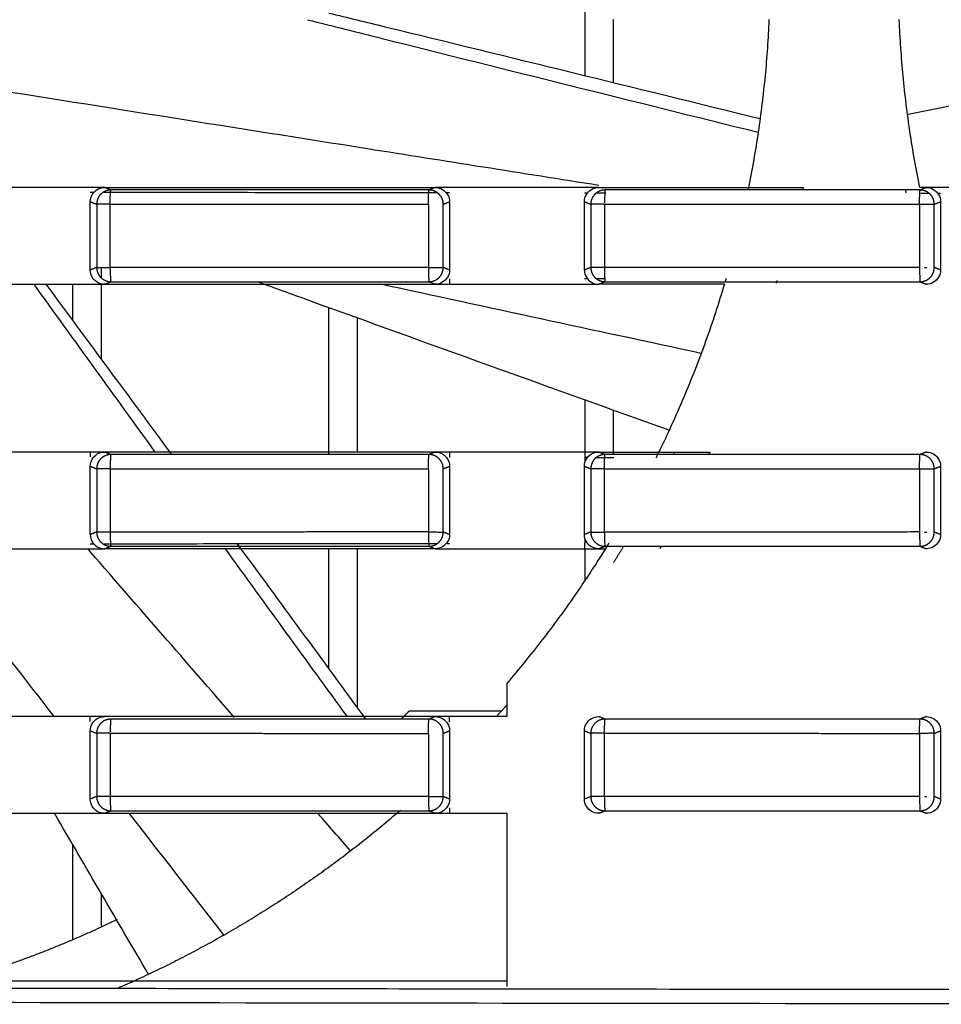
# Model space of a CAD drawing. Header units: millimetres. Extents: x 4946 to 6276, y -4769 to -3439.
# Tile 160 of 195: x 5866 to 5899, y -3662 to -3627. Entities that reach past the tile are written whole.
import ezdxf

# ---------------------------------------------------------------- set-up
doc = ezdxf.new("R2010")
doc.units = ezdxf.units.MM
doc.layers.add('ROXX_NEOmini_FIXTURE', color=7, linetype='Continuous', true_color=0x000000)

msp = doc.modelspace()

# ---------------------------------------------------------------- linework, layer by layer
at = {"layer": 'ROXX_NEOmini_FIXTURE', "color": 18, "lineweight": -3, "true_color": 0x000000}
for points, knots in [([(5876.593, -3627.479), (5877.464, -3627.698), (5882.738, -3629.025), (5888.015, -3630.339), (5892.421, -3631.434)], [-16.79369, -16.79369, -16.79369, -16.79369, -14.098975, -0.478845, -0.478845, -0.478845, -0.478845]), ([(5877.34, -3627.245), (5877.996, -3627.404), (5883.048, -3628.633), (5888.096, -3629.873), (5892.489, -3630.954)], [12.07284, 12.07284, 12.07284, 12.07284, 14.098923, 27.670031, 27.670031, 27.670031, 27.670031]), ([(5897.695, -3630.796), (5902.068, -3629.944), (5907.76, -3628.836), (5913.452, -3627.73), (5914.77, -3627.474)], [-27.527564, -27.527564, -27.527564, -27.527564, -14.043618, -9.979626, -9.979626, -9.979626, -9.979626]), ([(5886.827, -3633.306), (5884.116, -3632.877), (5876.823, -3631.723), (5869.529, -3630.567), (5864.946, -3629.84)], [-22.348521, -22.348521, -22.348521, -22.348521, -14.043618, 0, 0, 0, 0]), ([(5881.162, -3633.567), (5879.897, -3633.566), (5877.23, -3633.564), (5873.324, -3633.556), (5870.684, -3633.553), (5869.446, -3633.552)], [0.413937, 0.413937, 0.413937, 0.413937, 4.207398, 8.414796, 12.130375, 12.130375, 12.130375, 12.130375]), ([(5889.295, -3641.91), (5885.066, -3640.396), (5880.251, -3638.661), (5875.441, -3636.915), (5874.853, -3636.702)], [0.50193, 0.50193, 0.50193, 0.50193, 13.97939, 15.854939, 15.854939, 15.854939, 15.854939]), ([(5874.019, -3652.004), (5872.341, -3650.075), (5870.63, -3648.108), (5868.92, -3646.141), (5868.887, -3646.103)], [-21.782351, -21.782351, -21.782351, -21.782351, -14.043618, -13.89365, -13.89365, -13.89365, -13.89365]), ([(5869.435, -3645.903), (5870.677, -3645.901), (5873.321, -3645.898), (5877.228, -3645.892), (5879.894, -3645.889), (5881.158, -3645.888)], [0.480931, 0.480931, 0.480931, 0.480931, 4.207402, 8.414805, 12.203744, 12.203744, 12.203744, 12.203744])]:
    msp.add_open_spline(points, degree=3, knots=knots, dxfattribs=at)
for points, degree in [([(5886.338, -3629.436), (5886.338, -3628.308), (5886.338, -3627.179)], 2), ([(5887.338, -3629.682), (5887.338, -3628.58), (5887.338, -3627.477)], 2), ([(5892.801, -3627.477), (5892.772, -3628.138), (5892.679, -3629.457), (5892.439, -3631.426), (5892.211, -3632.729), (5892.081, -3633.378)], 3), ([(5898.096, -3633.377), (5897.966, -3632.729), (5897.738, -3631.426), (5897.498, -3629.457), (5897.405, -3628.138), (5897.376, -3627.477)], 3), ([(5868.954, -3633.377), (5868.442, -3633.377), (5867.417, -3633.378), (5865.879, -3633.377), (5864.855, -3633.378), (5864.342, -3633.378)], 3), ([(5868.954, -3633.875), (5868.954, -3633.78), (5869.003, -3633.615), (5869.19, -3633.427), (5869.358, -3633.377), (5869.456, -3633.377)], 3), ([(5869.456, -3633.377), (5869.288, -3633.377), (5869.121, -3633.377), (5868.954, -3633.377)], 3), ([(5869.456, -3633.377), (5870.747, -3633.377), (5873.329, -3633.377), (5877.202, -3633.378), (5879.786, -3633.378), (5881.077, -3633.378)], 3), ([(5869.678, -3633.465), (5869.567, -3633.421), (5869.456, -3633.377)], 2), ([(5881.077, -3633.378), (5880.967, -3633.422), (5880.857, -3633.465)], 2), ([(5881.077, -3633.378), (5881.172, -3633.378), (5881.336, -3633.424), (5881.529, -3633.617), (5881.576, -3633.782), (5881.576, -3633.877)], 3), ([(5881.576, -3633.378), (5881.41, -3633.378), (5881.243, -3633.378), (5881.077, -3633.378)], 3), ([(5886.316, -3633.377), (5885.789, -3633.377), (5884.736, -3633.378), (5883.156, -3633.377), (5882.103, -3633.378), (5881.576, -3633.378)], 3), ([(5886.316, -3633.876), (5886.316, -3633.78), (5886.365, -3633.615), (5886.552, -3633.427), (5886.719, -3633.377), (5886.817, -3633.377)], 3), ([(5886.817, -3633.377), (5886.65, -3633.377), (5886.483, -3633.377), (5886.316, -3633.377)], 3), ([(5886.817, -3633.377), (5887.402, -3633.377), (5888.571, -3633.377), (5890.326, -3633.377), (5891.496, -3633.377), (5892.081, -3633.378)], 3), ([(5892.081, -3633.378), (5892.725, -3633.378), (5893.37, -3633.378), (5894.014, -3633.378)], 3), ([(5898.329, -3633.377), (5898.251, -3633.377), (5898.174, -3633.377), (5898.096, -3633.377)], 3), ([(5898.329, -3633.377), (5898.241, -3633.412), (5898.154, -3633.447)], 2), ([(5898.329, -3633.377), (5898.424, -3633.377), (5898.588, -3633.424), (5898.781, -3633.617), (5898.828, -3633.781), (5898.828, -3633.877)], 3), ([(5898.828, -3633.377), (5898.662, -3633.377), (5898.495, -3633.377), (5898.329, -3633.377)], 3), ([(5903.659, -3633.377), (5903.122, -3633.377), (5902.049, -3633.378), (5900.438, -3633.377), (5899.365, -3633.377), (5898.828, -3633.377)], 3), ([(5869.091, -3633.551), (5869.045, -3633.551), (5869, -3633.551), (5868.954, -3633.551)], 3), ([(5869.655, -3633.965), (5869.655, -3633.733), (5869.667, -3633.473), (5869.678, -3633.465)], 3), ([(5880.857, -3633.465), (5877.13, -3633.465), (5873.404, -3633.465), (5869.678, -3633.465)], 3), ([(5880.833, -3633.969), (5880.833, -3633.738), (5880.848, -3633.473), (5880.857, -3633.465)], 3), ([(5881.576, -3633.568), (5881.54, -3633.568), (5881.504, -3633.568), (5881.468, -3633.568)], 3), ([(5886.418, -3633.575), (5886.384, -3633.575), (5886.35, -3633.575), (5886.316, -3633.575)], 3), ([(5887.065, -3633.575), (5886.952, -3633.575), (5886.84, -3633.575), (5886.728, -3633.575)], 3), ([(5887.04, -3633.465), (5887.032, -3633.473), (5887.023, -3633.698), (5887.022, -3633.922)], 3), ([(5898.109, -3633.465), (5894.419, -3633.465), (5890.729, -3633.465), (5887.04, -3633.465)], 3), ([(5898.092, -3633.967), (5898.092, -3633.735), (5898.103, -3633.473), (5898.109, -3633.465)], 3), ([(5898.113, -3633.464), (5898.111, -3633.465), (5898.109, -3633.465)], 2), ([(5898.434, -3633.587), (5898.287, -3633.587), (5898.139, -3633.587)], 2), ([(5898.828, -3633.588), (5898.79, -3633.588), (5898.752, -3633.588)], 2), ([(5868.954, -3636.279), (5868.954, -3635.077), (5868.954, -3633.875)], 2), ([(5868.954, -3633.875), (5869.067, -3633.92), (5869.18, -3633.965)], 2), ([(5869.18, -3633.965), (5869.18, -3635.077), (5869.18, -3636.189)], 2), ([(5869.655, -3636.19), (5869.655, -3635.077), (5869.655, -3633.965)], 2), ([(5880.833, -3633.969), (5880.833, -3635.077), (5880.833, -3636.185)], 2), ([(5881.356, -3633.966), (5881.466, -3633.921), (5881.576, -3633.877)], 2), ([(5881.356, -3636.19), (5881.356, -3635.078), (5881.356, -3633.966)], 2), ([(5881.576, -3633.877), (5881.576, -3635.077), (5881.576, -3636.278)], 2), ([(5886.316, -3633.876), (5886.428, -3633.92), (5886.54, -3633.965)], 2), ([(5886.316, -3636.279), (5886.316, -3635.077), (5886.316, -3633.876)], 2), ([(5886.54, -3633.965), (5886.54, -3635.077), (5886.54, -3636.189)], 2), ([(5887.022, -3633.965), (5887.022, -3635.077), (5887.022, -3636.19)], 2), ([(5898.092, -3633.967), (5898.092, -3635.077), (5898.092, -3636.188)], 2), ([(5898.607, -3633.965), (5898.718, -3633.921), (5898.828, -3633.877)], 2), ([(5898.607, -3636.19), (5898.607, -3635.077), (5898.607, -3633.965)], 2), ([(5898.828, -3633.877), (5898.828, -3635.077), (5898.828, -3636.278)], 2), ([(5869.18, -3636.189), (5869.067, -3636.234), (5868.954, -3636.279)], 2), ([(5869.456, -3636.777), (5869.358, -3636.777), (5869.191, -3636.728), (5869.004, -3636.541), (5868.954, -3636.376), (5868.954, -3636.279)], 3), ([(5869.338, -3636.189), (5869.338, -3636.361), (5869.338, -3636.532)], 2), ([(5869.655, -3636.19), (5869.655, -3636.421), (5869.666, -3636.681), (5869.677, -3636.689)], 3), ([(5880.833, -3636.185), (5880.833, -3636.256), (5880.834, -3636.329), (5880.836, -3636.398)], 3), ([(5880.836, -3636.398), (5880.841, -3636.554), (5880.851, -3636.684), (5880.857, -3636.689)], 3), ([(5881.576, -3636.278), (5881.576, -3636.373), (5881.529, -3636.538), (5881.336, -3636.73), (5881.172, -3636.777), (5881.077, -3636.777)], 3), ([(5881.576, -3636.278), (5881.466, -3636.234), (5881.356, -3636.19)], 2), ([(5886.54, -3636.189), (5886.428, -3636.234), (5886.316, -3636.279)], 2), ([(5886.316, -3636.279), (5886.316, -3636.376), (5886.366, -3636.541), (5886.552, -3636.728), (5886.72, -3636.777), (5886.817, -3636.777)], 3), ([(5887.022, -3636.19), (5887.022, -3636.421), (5887.03, -3636.681), (5887.038, -3636.689)], 3), ([(5898.092, -3636.188), (5898.092, -3636.259), (5898.093, -3636.332), (5898.094, -3636.401)], 3), ([(5898.094, -3636.401), (5898.098, -3636.556), (5898.104, -3636.684), (5898.109, -3636.689)], 3), ([(5898.262, -3636.19), (5898.29, -3636.19), (5898.32, -3636.19), (5898.349, -3636.19)], 3), ([(5898.828, -3636.278), (5898.828, -3636.373), (5898.781, -3636.538), (5898.588, -3636.731), (5898.424, -3636.777), (5898.329, -3636.777)], 3), ([(5898.828, -3636.278), (5898.718, -3636.234), (5898.607, -3636.19)], 2), ([(5864.342, -3636.777), (5864.855, -3636.778), (5865.879, -3636.777), (5867.417, -3636.778), (5868.442, -3636.777), (5868.954, -3636.777)], 3), ([(5866.969, -3636.777), (5868.386, -3638.746), (5869.805, -3640.712), (5871.227, -3642.677)], 3), ([(5867.395, -3636.777), (5868.869, -3638.772), (5870.34, -3640.768), (5871.809, -3642.765)], 3), ([(5868.338, -3638.055), (5868.338, -3637.416), (5868.338, -3636.777)], 2), ([(5868.954, -3636.777), (5869.121, -3636.777), (5869.288, -3636.777), (5869.456, -3636.777)], 3), ([(5869.338, -3636.777), (5869.338, -3638.094), (5869.338, -3639.41)], 2), ([(5869.456, -3636.777), (5869.566, -3636.733), (5869.677, -3636.689)], 2), ([(5869.456, -3636.777), (5870.747, -3636.777), (5873.329, -3636.777), (5877.203, -3636.778), (5879.785, -3636.777), (5881.077, -3636.777)], 3), ([(5869.677, -3636.689), (5873.403, -3636.689), (5877.13, -3636.689), (5880.857, -3636.689)], 3), ([(5890.419, -3639.211), (5886.664, -3638.402), (5882.911, -3637.591), (5879.157, -3636.778)], 3), ([(5880.857, -3636.689), (5880.967, -3636.733), (5881.077, -3636.777)], 2), ([(5881.077, -3636.777), (5881.243, -3636.777), (5881.41, -3636.777), (5881.576, -3636.777)], 3), ([(5881.576, -3636.587), (5881.576, -3636.682), (5881.576, -3636.777)], 2), ([(5881.576, -3636.777), (5882.103, -3636.778), (5883.156, -3636.777), (5884.736, -3636.778), (5885.789, -3636.777), (5886.316, -3636.777)], 3), ([(5886.316, -3636.58), (5886.35, -3636.58), (5886.384, -3636.58), (5886.418, -3636.58)], 3), ([(5886.316, -3636.777), (5886.483, -3636.777), (5886.65, -3636.777), (5886.817, -3636.777)], 3), ([(5886.756, -3636.58), (5886.854, -3636.58), (5886.953, -3636.579), (5887.052, -3636.579)], 3), ([(5886.817, -3636.777), (5886.927, -3636.733), (5887.038, -3636.689)], 2), ([(5891.234, -3636.777), (5890.743, -3636.777), (5889.761, -3636.778), (5888.289, -3636.777), (5887.308, -3636.777), (5886.817, -3636.777)], 3), ([(5887.038, -3636.689), (5890.728, -3636.689), (5894.418, -3636.689), (5898.109, -3636.689)], 3), ([(5891.234, -3636.777), (5891.032, -3637.452), (5890.593, -3638.792), (5889.824, -3640.761), (5889.24, -3642.044), (5888.931, -3642.677)], 3), ([(5898.109, -3636.689), (5898.219, -3636.733), (5898.329, -3636.777)], 2), ([(5877.338, -3642.765), (5877.338, -3640.184), (5877.338, -3637.604)], 2), ([(5878.338, -3637.96), (5878.338, -3640.319), (5878.338, -3642.678)], 2), ([(5886.338, -3642.999), (5886.338, -3641.924), (5886.338, -3640.85)], 2), ([(5887.338, -3642.765), (5887.338, -3641.987), (5887.338, -3641.209)], 2), ([(5868.954, -3642.677), (5868.442, -3642.677), (5867.417, -3642.678), (5865.879, -3642.677), (5864.855, -3642.678), (5864.342, -3642.678)], 3), ([(5868.954, -3643.175), (5868.954, -3643.08), (5869.003, -3642.915), (5869.19, -3642.727), (5869.358, -3642.677), (5869.456, -3642.677)], 3), ([(5869.456, -3642.677), (5869.288, -3642.677), (5869.121, -3642.677), (5868.954, -3642.677)], 3), ([(5868.954, -3642.677), (5868.954, -3642.764), (5868.954, -3642.851)], 2), ([(5881.077, -3642.678), (5879.786, -3642.678), (5877.202, -3642.678), (5873.329, -3642.677), (5870.747, -3642.677), (5869.456, -3642.677)], 3), ([(5869.678, -3642.765), (5869.567, -3642.721), (5869.456, -3642.677)], 2), ([(5881.077, -3642.678), (5880.967, -3642.722), (5880.857, -3642.765)], 2), ([(5881.077, -3642.678), (5881.172, -3642.678), (5881.336, -3642.724), (5881.529, -3642.917), (5881.576, -3643.082), (5881.576, -3643.177)], 3), ([(5881.576, -3642.678), (5881.41, -3642.678), (5881.243, -3642.678), (5881.077, -3642.678)], 3), ([(5886.316, -3642.677), (5885.789, -3642.677), (5884.736, -3642.678), (5883.156, -3642.677), (5882.103, -3642.678), (5881.576, -3642.678)], 3), ([(5881.576, -3642.678), (5881.576, -3642.773), (5881.576, -3642.868)], 2), ([(5886.316, -3643.176), (5886.316, -3643.08), (5886.365, -3642.915), (5886.552, -3642.727), (5886.719, -3642.677), (5886.817, -3642.677)], 3), ([(5886.817, -3642.677), (5886.65, -3642.677), (5886.483, -3642.677), (5886.316, -3642.677)], 3), ([(5886.817, -3642.677), (5887.874, -3642.677), (5888.931, -3642.677)], 2), ([(5887.039, -3642.765), (5886.928, -3642.721), (5886.817, -3642.677)], 2), ([(5888.931, -3642.677), (5889.536, -3642.677), (5890.141, -3642.678), (5890.747, -3642.678)], 3), ([(5898.329, -3642.677), (5898.219, -3642.721), (5898.109, -3642.765)], 2), ([(5898.329, -3642.677), (5898.424, -3642.677), (5898.588, -3642.724), (5898.781, -3642.917), (5898.828, -3643.081), (5898.828, -3643.177)], 3), ([(5869.678, -3642.765), (5869.667, -3642.773), (5869.655, -3643.033), (5869.655, -3643.265)], 3), ([(5880.857, -3642.765), (5877.13, -3642.765), (5873.404, -3642.765), (5869.678, -3642.765)], 3), ([(5880.833, -3643.269), (5880.833, -3643.038), (5880.848, -3642.773), (5880.857, -3642.765)], 3), ([(5886.418, -3642.874), (5886.367, -3642.874), (5886.316, -3642.874)], 2), ([(5887.348, -3642.875), (5887.014, -3642.875), (5886.681, -3642.875)], 2), ([(5887.022, -3643.265), (5887.022, -3643.033), (5887.031, -3642.773), (5887.039, -3642.765)], 3), ([(5898.109, -3642.765), (5894.418, -3642.765), (5890.728, -3642.765), (5887.039, -3642.765)], 3), ([(5898.092, -3643.267), (5898.092, -3643.036), (5898.103, -3642.773), (5898.109, -3642.765)], 3), ([(5868.954, -3643.175), (5869.067, -3643.22), (5869.18, -3643.265)], 2), ([(5868.954, -3645.579), (5868.954, -3644.377), (5868.954, -3643.175)], 2), ([(5869.18, -3643.265), (5869.18, -3644.377), (5869.18, -3645.489)], 2), ([(5869.655, -3643.265), (5869.655, -3644.377), (5869.655, -3645.49)], 2), ([(5880.833, -3643.269), (5880.833, -3644.377), (5880.833, -3645.485)], 2), ([(5881.356, -3643.265), (5881.466, -3643.221), (5881.576, -3643.177)], 2), ([(5881.356, -3645.49), (5881.356, -3644.377), (5881.356, -3643.265)], 2), ([(5881.576, -3643.177), (5881.576, -3644.377), (5881.576, -3645.578)], 2), ([(5886.316, -3643.176), (5886.428, -3643.22), (5886.54, -3643.265)], 2), ([(5886.316, -3645.579), (5886.316, -3644.377), (5886.316, -3643.176)], 2), ([(5886.54, -3643.265), (5886.54, -3644.376), (5886.54, -3645.488)], 2), ([(5887.022, -3645.49), (5887.022, -3644.377), (5887.022, -3643.265)], 2), ([(5898.092, -3643.267), (5898.092, -3644.377), (5898.092, -3645.488)], 2), ([(5898.607, -3643.265), (5898.718, -3643.221), (5898.828, -3643.177)], 2), ([(5898.607, -3645.49), (5898.607, -3644.377), (5898.607, -3643.265)], 2), ([(5898.828, -3643.177), (5898.828, -3644.377), (5898.828, -3645.578)], 2), ([(5869.18, -3645.489), (5869.067, -3645.534), (5868.954, -3645.579)], 2), ([(5869.655, -3645.49), (5869.655, -3645.721), (5869.666, -3645.981), (5869.677, -3645.989)], 3), ([(5880.833, -3645.485), (5880.833, -3645.556), (5880.834, -3645.629), (5880.836, -3645.697)], 3), ([(5881.576, -3645.578), (5881.466, -3645.534), (5881.356, -3645.49)], 2), ([(5886.54, -3645.488), (5886.428, -3645.533), (5886.316, -3645.579)], 2), ([(5887.022, -3645.49), (5887.022, -3645.721), (5887.03, -3645.981), (5887.038, -3645.989)], 3), ([(5898.092, -3645.488), (5898.092, -3645.559), (5898.093, -3645.632), (5898.094, -3645.701)], 3), ([(5898.262, -3645.49), (5898.29, -3645.49), (5898.32, -3645.49), (5898.349, -3645.49)], 3), ([(5898.828, -3645.578), (5898.718, -3645.534), (5898.607, -3645.49)], 2), ([(5868.954, -3645.579), (5868.954, -3645.676), (5869.004, -3645.841), (5869.191, -3646.028), (5869.358, -3646.077), (5869.456, -3646.077)], 3), ([(5880.836, -3645.697), (5880.841, -3645.854), (5880.85, -3645.984), (5880.856, -3645.989)], 3), ([(5881.576, -3645.578), (5881.576, -3645.673), (5881.529, -3645.838), (5881.336, -3646.03), (5881.172, -3646.077), (5881.077, -3646.077)], 3), ([(5886.817, -3646.077), (5886.72, -3646.077), (5886.552, -3646.027), (5886.366, -3645.841), (5886.316, -3645.676), (5886.316, -3645.579)], 3), ([(5886.338, -3645.881), (5886.338, -3645.805), (5886.338, -3645.73)], 2), ([(5898.094, -3645.701), (5898.098, -3645.856), (5898.104, -3645.984), (5898.109, -3645.989)], 3), ([(5898.828, -3645.578), (5898.828, -3645.673), (5898.781, -3645.838), (5898.588, -3646.031), (5898.424, -3646.077), (5898.329, -3646.077)], 3), ([(5867.691, -3651.977), (5866.167, -3650.011), (5864.643, -3648.045), (5863.121, -3646.077)], 3), ([(5864.342, -3646.077), (5864.855, -3646.077), (5865.879, -3646.077), (5867.417, -3646.078), (5868.442, -3646.077), (5868.954, -3646.077)], 3), ([(5868.954, -3645.903), (5868.996, -3645.903), (5869.037, -3645.903), (5869.079, -3645.903)], 3), ([(5868.954, -3646.077), (5869.121, -3646.077), (5869.288, -3646.077), (5869.456, -3646.077)], 3), ([(5869.456, -3646.077), (5869.566, -3646.033), (5869.677, -3645.989)], 2), ([(5881.077, -3646.077), (5879.785, -3646.077), (5877.203, -3646.078), (5873.329, -3646.077), (5870.747, -3646.077), (5869.456, -3646.077)], 3), ([(5869.677, -3645.989), (5873.403, -3645.989), (5877.129, -3645.989), (5880.856, -3645.989)], 3), ([(5873.689, -3646.077), (5875.116, -3648.045), (5876.545, -3650.012), (5877.975, -3651.978)], 3), ([(5874.108, -3645.896), (5875.617, -3647.952), (5877.123, -3650.009), (5878.628, -3652.067)], 3), ([(5877.338, -3650.302), (5877.338, -3648.19), (5877.338, -3646.078)], 2), ([(5878.338, -3646.078), (5878.338, -3648.874), (5878.338, -3651.671)], 2), ([(5880.856, -3645.989), (5880.967, -3646.033), (5881.077, -3646.077)], 2), ([(5881.077, -3646.077), (5881.243, -3646.077), (5881.41, -3646.077), (5881.576, -3646.077)], 3), ([(5881.491, -3645.887), (5881.52, -3645.887), (5881.548, -3645.887), (5881.576, -3645.887)], 3), ([(5881.576, -3646.077), (5882.103, -3646.077), (5883.156, -3646.077), (5884.736, -3646.077), (5885.789, -3646.077), (5886.316, -3646.077)], 3), ([(5887.052, -3646.077), (5886.708, -3646.632), (5885.992, -3647.723), (5884.836, -3649.303), (5884.013, -3650.315), (5883.588, -3650.811)], 3), ([(5886.316, -3645.881), (5886.316, -3645.979), (5886.316, -3646.077)], 2), ([(5886.316, -3646.077), (5886.483, -3646.077), (5886.65, -3646.077), (5886.817, -3646.077)], 3), ([(5886.338, -3647.177), (5886.338, -3646.614), (5886.338, -3646.051)], 2), ([(5886.817, -3646.077), (5886.927, -3646.033), (5887.038, -3645.989)], 2), ([(5886.817, -3646.077), (5886.895, -3646.077), (5886.973, -3646.077), (5887.052, -3646.077)], 3), ([(5887.038, -3645.989), (5890.728, -3645.989), (5894.418, -3645.989), (5898.109, -3645.989)], 3), ([(5898.109, -3645.989), (5898.219, -3646.033), (5898.329, -3646.077)], 2), ([(5883.588, -3650.811), (5883.588, -3651.394), (5883.588, -3651.977)], 2), ([(5868.954, -3651.977), (5868.442, -3651.977), (5867.417, -3651.978), (5865.879, -3651.977), (5864.855, -3651.978), (5864.342, -3651.978)], 3), ([(5868.954, -3652.475), (5868.954, -3652.38), (5869.003, -3652.215), (5869.19, -3652.027), (5869.358, -3651.977), (5869.456, -3651.977)], 3), ([(5869.456, -3651.977), (5869.288, -3651.977), (5869.121, -3651.977), (5868.954, -3651.977)], 3), ([(5868.954, -3652.151), (5868.954, -3652.064), (5868.954, -3651.977)], 2), ([(5881.077, -3651.978), (5879.786, -3651.978), (5877.202, -3651.978), (5873.329, -3651.977), (5870.747, -3651.977), (5869.456, -3651.977)], 3), ([(5869.679, -3652.065), (5869.669, -3652.073), (5869.656, -3652.294), (5869.655, -3652.516)], 3), ([(5880.857, -3652.065), (5877.13, -3652.065), (5873.405, -3652.065), (5869.679, -3652.065)], 3), ([(5880.163, -3651.777), (5881.789, -3651.777), (5883.415, -3651.777)], 2), ([(5880.833, -3652.569), (5880.833, -3652.338), (5880.848, -3652.073), (5880.857, -3652.065)], 3), ([(5881.077, -3651.978), (5880.967, -3652.022), (5880.857, -3652.065)], 2), ([(5881.077, -3651.978), (5881.172, -3651.978), (5881.336, -3652.024), (5881.529, -3652.217), (5881.576, -3652.382), (5881.576, -3652.477)], 3), ([(5881.576, -3651.978), (5881.41, -3651.978), (5881.243, -3651.978), (5881.077, -3651.978)], 3), ([(5883.588, -3651.977), (5882.918, -3651.977), (5882.247, -3651.978), (5881.576, -3651.978)], 3), ([(5881.576, -3652.168), (5881.576, -3652.073), (5881.576, -3651.978)], 2), ([(5886.316, -3652.476), (5886.316, -3652.38), (5886.365, -3652.215), (5886.552, -3652.027), (5886.719, -3651.977), (5886.817, -3651.977)], 3), ([(5887.04, -3652.065), (5886.929, -3652.021), (5886.817, -3651.977)], 2), ([(5887.022, -3652.522), (5887.023, -3652.298), (5887.032, -3652.073), (5887.04, -3652.065)], 3), ([(5898.109, -3652.065), (5894.419, -3652.065), (5890.729, -3652.065), (5887.04, -3652.065)], 3), ([(5898.092, -3652.567), (5898.092, -3652.335), (5898.103, -3652.073), (5898.109, -3652.065)], 3), ([(5898.329, -3651.977), (5898.219, -3652.021), (5898.109, -3652.065)], 2), ([(5898.329, -3651.977), (5898.424, -3651.977), (5898.588, -3652.024), (5898.781, -3652.217), (5898.828, -3652.381), (5898.828, -3652.477)], 3), ([(5868.954, -3654.879), (5868.954, -3653.677), (5868.954, -3652.475)], 2), ([(5868.954, -3652.475), (5869.067, -3652.52), (5869.18, -3652.565)], 2), ([(5869.18, -3652.565), (5869.18, -3653.676), (5869.18, -3654.787)], 2), ([(5869.655, -3652.565), (5869.655, -3653.677), (5869.655, -3654.79)], 2), ([(5880.833, -3652.569), (5880.833, -3653.677), (5880.833, -3654.785)], 2), ([(5881.356, -3652.565), (5881.466, -3652.521), (5881.576, -3652.477)], 2), ([(5881.356, -3654.79), (5881.356, -3653.677), (5881.356, -3652.565)], 2), ([(5881.576, -3652.477), (5881.576, -3653.677), (5881.576, -3654.878)], 2), ([(5886.316, -3652.476), (5886.428, -3652.52), (5886.54, -3652.565)], 2), ([(5886.316, -3654.879), (5886.316, -3653.677), (5886.316, -3652.476)], 2), ([(5886.54, -3652.565), (5886.54, -3653.677), (5886.54, -3654.789)], 2), ([(5887.022, -3654.79), (5887.022, -3653.677), (5887.022, -3652.565)], 2), ([(5898.092, -3652.567), (5898.092, -3653.677), (5898.092, -3654.788)], 2), ([(5898.607, -3652.566), (5898.718, -3652.521), (5898.828, -3652.477)], 2), ([(5898.607, -3654.79), (5898.607, -3653.678), (5898.607, -3652.566)], 2), ([(5898.828, -3652.477), (5898.828, -3653.677), (5898.828, -3654.878)], 2), ([(5869.18, -3654.787), (5869.067, -3654.833), (5868.954, -3654.879)], 2), ([(5869.655, -3654.79), (5869.655, -3655.021), (5869.666, -3655.281), (5869.677, -3655.289)], 3), ([(5880.833, -3654.785), (5880.833, -3654.856), (5880.834, -3654.929), (5880.836, -3654.997)], 3), ([(5881.576, -3654.878), (5881.466, -3654.834), (5881.356, -3654.79)], 2), ([(5886.54, -3654.789), (5886.428, -3654.834), (5886.316, -3654.879)], 2), ([(5887.022, -3654.79), (5887.022, -3655.021), (5887.03, -3655.281), (5887.038, -3655.289)], 3), ([(5898.092, -3654.788), (5898.092, -3654.858), (5898.093, -3654.932), (5898.094, -3655.001)], 3), ([(5898.262, -3654.79), (5898.29, -3654.79), (5898.32, -3654.79), (5898.349, -3654.79)], 3), ([(5898.828, -3654.878), (5898.718, -3654.834), (5898.607, -3654.79)], 2), ([(5869.456, -3655.377), (5869.358, -3655.377), (5869.191, -3655.328), (5869.004, -3655.141), (5868.954, -3654.976), (5868.954, -3654.879)], 3), ([(5880.836, -3654.997), (5880.841, -3655.154), (5880.85, -3655.284), (5880.856, -3655.289)], 3), ([(5881.576, -3654.878), (5881.576, -3654.973), (5881.529, -3655.138), (5881.336, -3655.33), (5881.172, -3655.377), (5881.077, -3655.377)], 3), ([(5881.576, -3655.188), (5881.576, -3655.283), (5881.576, -3655.377)], 2), ([(5886.817, -3655.377), (5886.72, -3655.377), (5886.552, -3655.327), (5886.366, -3655.141), (5886.316, -3654.976), (5886.316, -3654.879)], 3), ([(5898.094, -3655.001), (5898.097, -3655.156), (5898.104, -3655.284), (5898.108, -3655.289)], 3), ([(5898.828, -3654.878), (5898.828, -3654.973), (5898.781, -3655.138), (5898.588, -3655.331), (5898.424, -3655.377), (5898.329, -3655.377)], 3), ([(5864.342, -3655.377), (5864.855, -3655.377), (5865.879, -3655.377), (5867.417, -3655.378), (5868.442, -3655.377), (5868.954, -3655.377)], 3), ([(5871.001, -3661.039), (5869.898, -3659.153), (5868.797, -3657.266), (5867.698, -3655.377)], 3), ([(5868.954, -3655.377), (5869.121, -3655.377), (5869.288, -3655.377), (5869.456, -3655.377)], 3), ([(5869.456, -3655.377), (5869.566, -3655.333), (5869.677, -3655.289)], 2), ([(5869.456, -3655.377), (5870.747, -3655.377), (5873.329, -3655.377), (5877.203, -3655.378), (5879.785, -3655.377), (5881.077, -3655.377)], 3), ([(5869.677, -3655.289), (5873.403, -3655.289), (5877.129, -3655.289), (5880.856, -3655.289)], 3), ([(5873.652, -3659.659), (5872.543, -3658.232), (5871.435, -3656.805), (5870.327, -3655.377)], 3), ([(5878.103, -3656.7), (5877.72, -3656.259), (5877.336, -3655.818), (5876.953, -3655.378)], 3), ([(5880.856, -3655.289), (5880.967, -3655.333), (5881.077, -3655.377)], 2), ([(5881.077, -3655.377), (5881.243, -3655.377), (5881.41, -3655.377), (5881.576, -3655.377)], 3), ([(5881.576, -3655.377), (5882.247, -3655.378), (5882.918, -3655.377), (5883.588, -3655.377)], 3), ([(5883.588, -3655.377), (5883.588, -3658.424), (5883.588, -3661.471)], 2), ([(5886.817, -3655.377), (5886.927, -3655.333), (5887.038, -3655.289)], 2), ([(5887.038, -3655.289), (5890.728, -3655.289), (5894.417, -3655.289), (5898.108, -3655.289)], 3), ([(5898.108, -3655.289), (5898.218, -3655.333), (5898.329, -3655.377)], 2), ([(5868.338, -3659.818), (5868.338, -3658.147), (5868.338, -3656.477)], 2), ([(5869.338, -3658.192), (5869.338, -3658.783), (5869.338, -3659.374)], 2), ([(5883.588, -3661.277), (5854.338, -3661.277), (5825.088, -3661.277)], 2), ([(6051.382, -3661.931), (6032.167, -3661.985), (5993.673, -3662.064), (5935.838, -3662.106), (5878.004, -3662.064), (5839.51, -3661.985), (5820.294, -3661.931)], 3)]:
    msp.add_open_spline(points, degree=degree, dxfattribs=at)
for points, weights in [([(5892.084, -3633.364), (5892.073, -3633.415), (5892.063, -3633.465)], [0.999771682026, 0.999823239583, 0.999876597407]), ([(5893.992, -3633.465), (5894.003, -3633.422), (5894.014, -3633.378)], [0.994355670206, 0.994431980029, 0.994509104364]), ([(5869.326, -3633.613), (5869.18, -3633.759), (5869.18, -3633.965)], [1, 0.924322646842, 1]), ([(5869.678, -3633.465), (5869.472, -3633.466), (5869.326, -3633.613)], [1, 0.924084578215, 1]), ([(5881.209, -3633.612), (5881.063, -3633.466), (5880.857, -3633.465)], [1, 0.924027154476, 1]), ([(5881.356, -3633.966), (5881.356, -3633.759), (5881.209, -3633.612)], [1, 0.92371343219, 1]), ([(5886.687, -3633.612), (5886.541, -3633.759), (5886.54, -3633.965)], [1, 0.924282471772, 1]), ([(5887.04, -3633.465), (5886.833, -3633.465), (5886.687, -3633.612)], [1, 0.923472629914, 1]), ([(5897.624, -3633.567), (5897.614, -3633.516), (5897.604, -3633.465)], [0.930765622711, 0.931137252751, 0.931510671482]), ([(5898.461, -3633.612), (5898.315, -3633.466), (5898.109, -3633.465)], [1, 0.924067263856, 1]), ([(5898.12, -3633.496), (5898.117, -3633.48), (5898.114, -3633.464)], [0.999901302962, 0.999884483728, 0.999867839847]), ([(5898.607, -3633.965), (5898.607, -3633.758), (5898.461, -3633.612)], [1, 0.923980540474, 1]), ([(5869.655, -3633.965), (5869.218, -3633.965), (5869.18, -3633.965)], [1, 0.752611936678, 1]), ([(5869.655, -3633.965), (5875.243, -3633.965), (5880.833, -3633.969)], [1, 0.999992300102, 1]), ([(5887.022, -3633.965), (5886.579, -3633.965), (5886.54, -3633.965)], [1, 0.748624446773, 1]), ([(5887.022, -3633.965), (5892.556, -3633.965), (5898.092, -3633.967)], [1, 0.999992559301, 1]), ([(5898.092, -3633.967), (5898.566, -3633.965), (5898.607, -3633.965)], [1, 0.72543297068, 1]), ([(5869.18, -3636.189), (5869.218, -3636.19), (5869.655, -3636.19)], [1, 0.752597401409, 1]), ([(5869.18, -3636.189), (5869.18, -3636.396), (5869.326, -3636.542)], [1, 0.924100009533, 1]), ([(5880.833, -3636.185), (5875.243, -3636.19), (5869.655, -3636.19)], [1, 0.999992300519, 1]), ([(5880.833, -3636.185), (5881.314, -3636.19), (5881.356, -3636.19)], [1, 0.719848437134, 1]), ([(5881.209, -3636.543), (5881.355, -3636.396), (5881.356, -3636.19)], [1, 0.924042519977, 1]), ([(5887.022, -3636.19), (5886.579, -3636.19), (5886.54, -3636.189)], [1, 0.748611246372, 1]), ([(5886.54, -3636.189), (5886.541, -3636.396), (5886.687, -3636.542)], [1, 0.924080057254, 1]), ([(5898.092, -3636.188), (5892.556, -3636.19), (5887.022, -3636.19)], [1, 0.999992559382, 1]), ([(5898.461, -3636.543), (5898.607, -3636.396), (5898.607, -3636.19)], [1, 0.924082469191, 1]), ([(5869.326, -3636.542), (5869.471, -3636.688), (5869.677, -3636.689)], [1, 0.924307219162, 1]), ([(5880.857, -3636.689), (5881.063, -3636.689), (5881.209, -3636.543)], [1, 0.923945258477, 1]), ([(5886.687, -3636.542), (5886.832, -3636.689), (5887.038, -3636.689)], [1, 0.924267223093, 1]), ([(5891.293, -3636.575), (5891.277, -3636.632), (5891.26, -3636.689)], [1, 0.999932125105, 0.999866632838]), ([(5893.061, -3636.745), (5893.077, -3636.694), (5893.094, -3636.643)], [0.98975783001, 0.989811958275, 0.989867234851]), ([(5898.109, -3636.689), (5898.315, -3636.689), (5898.461, -3636.543)], [1, 0.923965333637, 1]), ([(5888.948, -3642.642), (5888.891, -3642.759), (5888.833, -3642.877)], [0.999711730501, 0.99985005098, 1]), ([(5889.488, -3642.675), (5889.466, -3642.72), (5889.444, -3642.765)], [0.878296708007, 0.878103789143, 0.877912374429]), ([(5890.693, -3642.753), (5890.711, -3642.715), (5890.729, -3642.678)], [0.987395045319, 0.987383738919, 0.987373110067]), ([(5869.326, -3642.913), (5869.18, -3643.059), (5869.18, -3643.265)], [1, 0.924322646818, 1]), ([(5869.678, -3642.765), (5869.472, -3642.766), (5869.326, -3642.913)], [1, 0.92408457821, 1]), ([(5881.209, -3642.912), (5881.063, -3642.766), (5880.857, -3642.765)], [1, 0.924027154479, 1]), ([(5881.356, -3643.265), (5881.355, -3643.058), (5881.209, -3642.912)], [1, 0.923960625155, 1]), ([(5886.687, -3642.912), (5886.541, -3643.059), (5886.54, -3643.265)], [1, 0.924282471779, 1]), ([(5887.039, -3642.765), (5886.832, -3642.766), (5886.687, -3642.912)], [1, 0.924064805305, 1]), ([(5898.461, -3642.912), (5898.315, -3642.766), (5898.109, -3642.765)], [1, 0.924080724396, 1]), ([(5898.607, -3643.265), (5898.607, -3643.058), (5898.461, -3642.912)], [1, 0.923980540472, 1]), ([(5869.655, -3643.265), (5869.218, -3643.265), (5869.18, -3643.265)], [1, 0.752611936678, 1]), ([(5869.655, -3643.265), (5875.243, -3643.265), (5880.833, -3643.269)], [1, 0.999992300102, 1]), ([(5887.022, -3643.265), (5886.579, -3643.265), (5886.54, -3643.265)], [1, 0.748624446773, 1]), ([(5887.022, -3643.265), (5892.556, -3643.265), (5898.092, -3643.267)], [1, 0.999992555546, 1]), ([(5898.092, -3643.267), (5898.566, -3643.265), (5898.607, -3643.265)], [1, 0.725319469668, 1]), ([(5869.655, -3645.49), (5869.218, -3645.49), (5869.18, -3645.489)], [1, 0.752597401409, 1]), ([(5869.18, -3645.489), (5869.18, -3645.696), (5869.326, -3645.842)], [1, 0.924100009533, 1]), ([(5880.833, -3645.485), (5875.243, -3645.49), (5869.655, -3645.49)], [1, 0.999992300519, 1]), ([(5880.833, -3645.485), (5881.314, -3645.49), (5881.356, -3645.49)], [1, 0.719848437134, 1]), ([(5881.209, -3645.843), (5881.355, -3645.696), (5881.356, -3645.49)], [1, 0.924042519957, 1]), ([(5886.54, -3645.488), (5886.54, -3645.695), (5886.687, -3645.842)], [1, 0.923472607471, 1]), ([(5886.54, -3645.488), (5886.579, -3645.49), (5887.022, -3645.49)], [1, 0.748568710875, 1]), ([(5898.092, -3645.488), (5892.556, -3645.49), (5887.022, -3645.49)], [1, 0.999992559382, 1]), ([(5898.461, -3645.843), (5898.607, -3645.696), (5898.607, -3645.49)], [1, 0.924082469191, 1]), ([(5869.326, -3645.842), (5869.471, -3645.988), (5869.677, -3645.989)], [1, 0.924307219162, 1]), ([(5880.856, -3645.989), (5881.063, -3645.989), (5881.209, -3645.843)], [1, 0.92371345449, 1]), ([(5886.687, -3645.842), (5886.832, -3645.989), (5887.038, -3645.989)], [1, 0.924267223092, 1]), ([(5898.109, -3645.989), (5898.315, -3645.989), (5898.461, -3645.843)], [1, 0.923965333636, 1]), ([(5887.174, -3645.879), (5887.113, -3645.978), (5887.052, -3646.077)], [1, 0.999880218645, 0.999769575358]), ([(5887.692, -3645.989), (5887.518, -3646.277), (5887.338, -3646.562)], [0.866024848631, 0.865122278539, 0.864285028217]), ([(5888.98, -3646.066), (5889.005, -3646.021), (5889.03, -3645.976)], [0.989791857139, 0.989740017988, 0.989689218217]), ([(5883.6, -3651.56), (5883.418, -3651.766), (5883.234, -3651.97)], [0.854404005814, 0.854213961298, 0.854066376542]), ([(5869.679, -3652.065), (5869.472, -3652.065), (5869.326, -3652.213)], [1, 0.923432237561, 1]), ([(5879.881, -3652.06), (5880.023, -3651.92), (5880.163, -3651.777)], [0.997865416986, 0.998917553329, 1]), ([(5881.209, -3652.212), (5881.063, -3652.066), (5880.857, -3652.065)], [1, 0.924027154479, 1]), ([(5887.04, -3652.065), (5886.833, -3652.065), (5886.687, -3652.212)], [1, 0.923472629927, 1]), ([(5898.461, -3652.212), (5898.315, -3652.066), (5898.109, -3652.065)], [1, 0.924067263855, 1]), ([(5869.326, -3652.213), (5869.18, -3652.359), (5869.18, -3652.565)], [1, 0.924322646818, 1]), ([(5881.356, -3652.565), (5881.355, -3652.358), (5881.209, -3652.212)], [1, 0.923960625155, 1]), ([(5886.687, -3652.212), (5886.541, -3652.359), (5886.54, -3652.565)], [1, 0.924282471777, 1]), ([(5898.607, -3652.566), (5898.607, -3652.359), (5898.461, -3652.212)], [1, 0.923673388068, 1]), ([(5869.655, -3652.565), (5869.218, -3652.565), (5869.18, -3652.565)], [1, 0.752611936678, 1]), ([(5869.655, -3652.565), (5875.243, -3652.565), (5880.833, -3652.569)], [1, 0.999992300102, 1]), ([(5887.022, -3652.565), (5886.579, -3652.565), (5886.54, -3652.565)], [1, 0.748624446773, 1]), ([(5887.022, -3652.565), (5892.556, -3652.565), (5898.092, -3652.567)], [1, 0.999992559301, 1]), ([(5898.607, -3652.566), (5898.566, -3652.565), (5898.092, -3652.567)], [1, 0.725409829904, 1]), ([(5869.655, -3654.79), (5869.218, -3654.79), (5869.18, -3654.787)], [1, 0.752550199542, 1]), ([(5869.18, -3654.787), (5869.179, -3654.995), (5869.326, -3655.142)], [1, 0.923432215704, 1]), ([(5880.833, -3654.785), (5875.243, -3654.79), (5869.655, -3654.79)], [1, 0.999992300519, 1]), ([(5880.833, -3654.785), (5881.314, -3654.79), (5881.356, -3654.79)], [1, 0.719848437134, 1]), ([(5881.209, -3655.143), (5881.355, -3654.996), (5881.356, -3654.79)], [1, 0.924042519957, 1]), ([(5887.022, -3654.79), (5886.579, -3654.79), (5886.54, -3654.789)], [1, 0.748611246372, 1]), ([(5886.54, -3654.789), (5886.541, -3654.996), (5886.687, -3655.142)], [1, 0.924080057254, 1]), ([(5898.092, -3654.788), (5892.556, -3654.79), (5887.022, -3654.79)], [1, 0.999992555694, 1]), ([(5898.461, -3655.143), (5898.607, -3654.996), (5898.607, -3654.79)], [1, 0.924082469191, 1]), ([(5869.326, -3655.142), (5869.471, -3655.288), (5869.677, -3655.289)], [1, 0.924307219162, 1]), ([(5880.856, -3655.289), (5881.063, -3655.289), (5881.209, -3655.143)], [1, 0.92371345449, 1]), ([(5886.687, -3655.142), (5886.832, -3655.289), (5887.038, -3655.289)], [1, 0.924267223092, 1]), ([(5898.108, -3655.289), (5898.314, -3655.289), (5898.461, -3655.143)], [1, 0.923673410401, 1]), ([(5879.851, -3655.275), (5875.36, -3659.159), (5869.917, -3661.531)], [0.854670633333, 0.859404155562, 0.884192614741]), ([(5863.396, -3661.522), (5866.768, -3660.62), (5869.912, -3659.104)], [0.965706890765, 0.959607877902, 0.962033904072]), ([(6051.342, -3661.43), (5935.838, -3661.755), (5820.335, -3661.43)], [1, 0.996771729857, 1])]:
    msp.add_rational_spline(points, weights, degree=2, dxfattribs=at)

doc.saveas('drawing.dxf')
